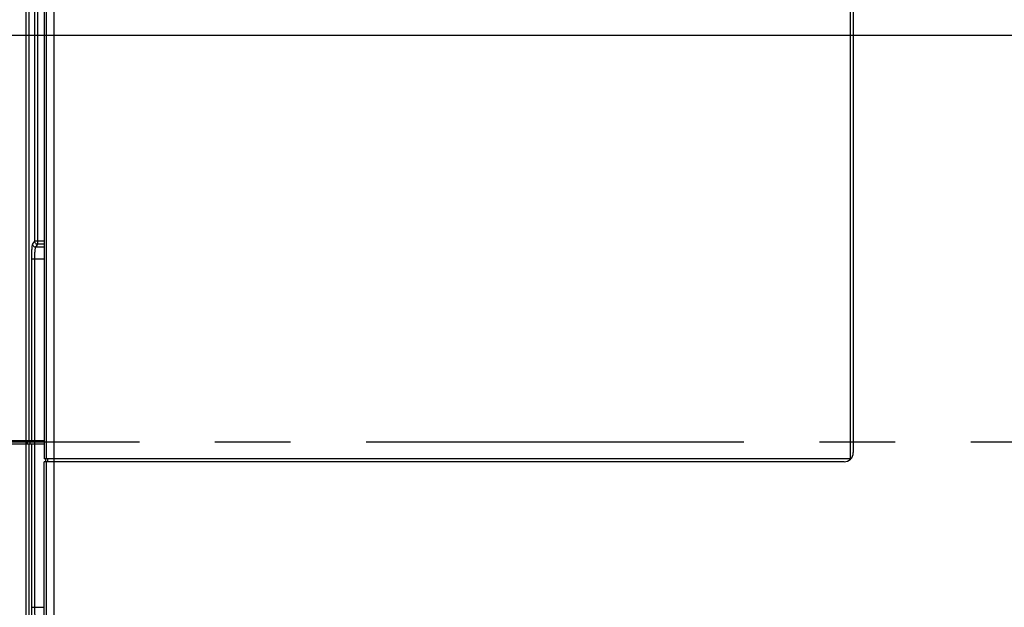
# Model space of a CAD drawing. Header units: millimetres. Extents: x -6054 to 364, y -1866 to 3094.
# Tile 97 of 256: x -4609 to -4289, y 409 to 600. Entities that reach past the tile are written whole.
import ezdxf

# ---------------------------------------------------------------- set-up
doc = ezdxf.new("R2010")
doc.units = ezdxf.units.MM
doc.header["$LTSCALE"] = 65.395
doc.header["$PDSIZE"] = 0.05
doc.linetypes.add('CENTER', pattern=[0.6, 0.375, -0.075, 0.075, -0.075])
doc.layers.get('0').update_dxf_attribs({"linetype": 'CONTINUOUS'})
doc.layers.get('Defpoints').update_dxf_attribs({"linetype": 'CONTINUOUS'})
doc.layers.add('Center', color=1, linetype='CENTER')
doc.layers.add('DIM', color=3, linetype='CONTINUOUS')
doc.styles.get("Standard").update_dxf_attribs({"font": 'arial.ttf'})
doc.dimstyles.new('ISO-25', dxfattribs={"dimtxt": 2.5, "dimasz": 2.5, "dimexe": 1.25, "dimexo": 0.625, "dimtad": 1, "dimtxsty": 'STANDARD', "dimcen": 2.5, "dimadec": 0, "dimazin": 0, "dimtfac": 1, "dimtmove": 0, "dimatfit": 3, "dimfxl": 1, "dimarcsym": 0})

# ---------------------------------------------------------------- blocks, each defined once
blk = doc.blocks.new('*D18')
at = {"layer": 'Defpoints', "color": 0}
for p in [(-3307.32, 492.15), (-4734.98, -14.55), (-4734.98, -196.07)]:
    blk.add_point(p, dxfattribs=at)
at = {"layer": 'DIM', "color": 3, "lineweight": -2}
for p, q in [((-3307.32, 491.52), (-3307.32, -197.32)), ((-4734.98, -15.18), (-4734.98, -197.32)), ((-3322.32, -196.07), (-4719.98, -196.07))]:
    blk.add_line(p, q, dxfattribs=at)
at = {"layer": 'DIM', "color": 3}
for points in [[(-4719.98, -193.57), (-4719.98, -198.57), (-4734.98, -196.07)], [(-3322.32, -198.57), (-3322.32, -193.57), (-3307.32, -196.07)]]:
    blk.add_solid(points, dxfattribs=at)
at = {"layer": 'DIM', "color": 2, "insert": (-4021.15, -178.26), "char_height": 20, "attachment_point": 5}
blk.add_mtext('1428  [56,207]', dxfattribs=at)
blk = doc.blocks.new('*D19')
at = {"layer": 'Defpoints', "color": 0}
for p in [(-3379.72, 594.65), (-4909.71, -20.96), (-4728.57, -20.96)]:
    blk.add_point(p, dxfattribs=at)
at = {"layer": 'DIM', "color": 3, "lineweight": -2}
for p, q in [((-3380.35, 594.65), (-4910.96, 594.65)), ((-4909.71, 579.65), (-4909.71, -5.96)), ((-4729.2, -20.96), (-4910.96, -20.96))]:
    blk.add_line(p, q, dxfattribs=at)
at = {"layer": 'DIM', "color": 3}
for points in [[(-4907.21, 579.65), (-4912.21, 579.65), (-4909.71, 594.65)], [(-4912.21, -5.96), (-4907.21, -5.96), (-4909.71, -20.96)]]:
    blk.add_solid(points, dxfattribs=at)
at = {"layer": 'DIM', "color": 2, "insert": (-4927.52, 286.84), "char_height": 20, "attachment_point": 5, "rotation": 90}
blk.add_mtext('616  [24,236]', dxfattribs=at)

msp = doc.modelspace()

# ---------------------------------------------------------------- linework, layer by layer
at = {"linetype": 'Continuous'}
for p, q in [((-4606.6, 170.65), (-4606.6, 782.08)), ((-4600.73, 719.14), (-4600.73, 457.39)), ((-4600.11, 719.14), (-4600.11, 457.39)), ((-4597.62, 720.14), (-4597.62, 456.39)), ((-4339.17, 719.14), (-4339.17, 457.39)), ((-4605.6, 463.15), (-4605.6, 718.65)), ((-4338.17, 717.14), (-4338.17, 459.39)), ((-4603.85, 608.31), (-4603.85, 527.98)), ((-4602.86, 609.31), (-4602.86, 526.99)), ((-4603.85, 527.98), (-4604.5, 527.07)), ((-4600.73, 527.98), (-4603.85, 527.98)), ((-4602.86, 526.99), (-4603.51, 526.08)), ((-4600.73, 526.08), (-4603.51, 526.08)), ((-4600.73, 526.99), (-4602.86, 526.99)), ((-4604.89, 522.11), (-4604.89, 463.15)), ((-4600.73, 522.11), (-4604.89, 522.11)), ((-4603.89, 522.11), (-4603.89, 409.19)), ((-4600.73, 463.15), (-4733.41, 463.15)), ((-4600.73, 462.15), (-4733.41, 462.15)), ((-4606.1, 462.15), (-4606.1, 463.15)), ((-4605.6, 170.65), (-4605.6, 462.15)), ((-4605.38, 463.15), (-4605.38, 462.15)), ((-4604.89, 462.15), (-4604.89, 409.19)), ((-4339.17, 457.39), (-4600.73, 457.39)), ((-4600.23, 456.39), (-4600.23, 457.39)), ((-4599.61, 457.39), (-4599.61, 456.39)), ((-4600.73, 403.15), (-4600.73, 456.39)), ((-4341.17, 456.39), (-4600.73, 456.39)), ((-4600.11, 456.39), (-4600.11, 171.6)), ((-4597.62, 456.39), (-4597.62, 171.6)), ((-4604.89, 409.19), (-4600.73, 409.19))]:
    msp.add_line(p, q, dxfattribs=at)
msp.add_arc((-4341.17, 459.39), 3, 270, 360, dxfattribs=at)
for points, knots in [([(-4603.85, 527.98), (-4603.85, 527.85), (-4603.8, 527.59), (-4603.58, 527.27), (-4603.25, 527.04), (-4602.99, 526.99), (-4602.86, 526.99)], [0, 0, 0, 0, 0.249227, 0.499407, 0.749933, 1, 1, 1, 1]), ([(-4604.5, 527.07), (-4604.52, 527.05), (-4604.55, 526.99), (-4604.58, 526.87), (-4604.62, 526.72), (-4604.67, 526.44), (-4604.73, 526), (-4604.78, 525.39), (-4604.83, 524.67), (-4604.86, 523.86), (-4604.88, 523), (-4604.89, 522.41), (-4604.89, 522.11)], [0, 0, 0, 0, 0.016959, 0.041242, 0.072976, 0.112047, 0.211148, 0.335692, 0.481803, 0.644814, 0.819448, 1, 1, 1, 1]), ([(-4604.5, 527.07), (-4604.5, 526.94), (-4604.45, 526.68), (-4604.22, 526.36), (-4603.89, 526.13), (-4603.63, 526.08), (-4603.51, 526.08)], [0, 0, 0, 0, 0.249227, 0.499407, 0.749933, 1, 1, 1, 1]), ([(-4603.51, 526.08), (-4603.52, 526.06), (-4603.55, 526.01), (-4603.61, 525.87), (-4603.67, 525.61), (-4603.73, 525.23), (-4603.78, 524.73), (-4603.83, 524.16), (-4603.88, 523.27), (-4603.89, 522.58), (-4603.89, 522.11)], [0, 0, 0, 0, 0.017853, 0.04268, 0.113949, 0.21309, 0.337416, 0.483168, 0.64575, 1, 1, 1, 1]), ([(-4604.89, 409.19), (-4604.89, 408.89), (-4604.88, 408.29), (-4604.86, 407.43), (-4604.83, 406.63), (-4604.78, 405.91), (-4604.73, 405.29), (-4604.67, 404.86), (-4604.62, 404.58), (-4604.58, 404.43), (-4604.55, 404.31), (-4604.52, 404.25), (-4604.5, 404.22)], [0, 0, 0, 0, 0.180552, 0.355185, 0.518196, 0.664308, 0.788852, 0.887953, 0.927024, 0.958758, 0.983041, 1, 1, 1, 1]), ([(-4603.89, 409.19), (-4603.89, 408.71), (-4603.88, 408.02), (-4603.83, 407.14), (-4603.78, 406.56), (-4603.73, 406.07), (-4603.67, 405.68), (-4603.61, 405.43), (-4603.55, 405.28), (-4603.52, 405.23), (-4603.51, 405.22)], [0, 0, 0, 0, 0.354249, 0.516832, 0.662583, 0.78691, 0.88605, 0.95732, 0.982146, 1, 1, 1, 1])]:
    msp.add_open_spline(points, degree=3, knots=knots, dxfattribs=at)
at = {"layer": 'Center', "color": 1, "linetype": 'CENTER', "ltscale": 5}
msp.add_line((-3000.35, 462.76), (-4797.77, 462.76), dxfattribs=at)

# ---------------------------------------------------------------- dimensions: what is measured, and where the dimension line sits
at = {"layer": 'DIM'}
dim = msp.add_linear_dim(base=(-4909.71, -20.96), p1=(-3379.72, 594.65), p2=(-4728.57, -20.96), angle=90, text='<> []', dimstyle='ISO-25', override={"dimtxt": 20, "dimasz": 15, "dimgap": 5, "dimdec": 0, "dimclrd": 3, "dimclre": 3, "dimclrt": 2, "dimadec": 1, "dimtp": 0.3, "dimtm": 0.3, "dimtofl": 0}, dxfattribs=at)
dim.commit()
dim.dimension.update_dxf_attribs({"geometry": '*D19', "text_midpoint": (-4927.52, 286.84)})
dim = msp.add_linear_dim(base=(-4734.98, -196.07), p1=(-3307.32, 492.15), p2=(-4734.98, -14.55), text='<> []', dimstyle='ISO-25', override={"dimtxt": 20, "dimasz": 15, "dimgap": 5, "dimdec": 0, "dimclrd": 3, "dimclre": 3, "dimclrt": 2, "dimadec": 1, "dimtp": 0.3, "dimtm": 0.3, "dimtofl": 0}, dxfattribs=at)
dim.commit()
dim.dimension.update_dxf_attribs({"geometry": '*D18', "text_midpoint": (-4021.15, -178.26)})

doc.saveas('drawing.dxf')
